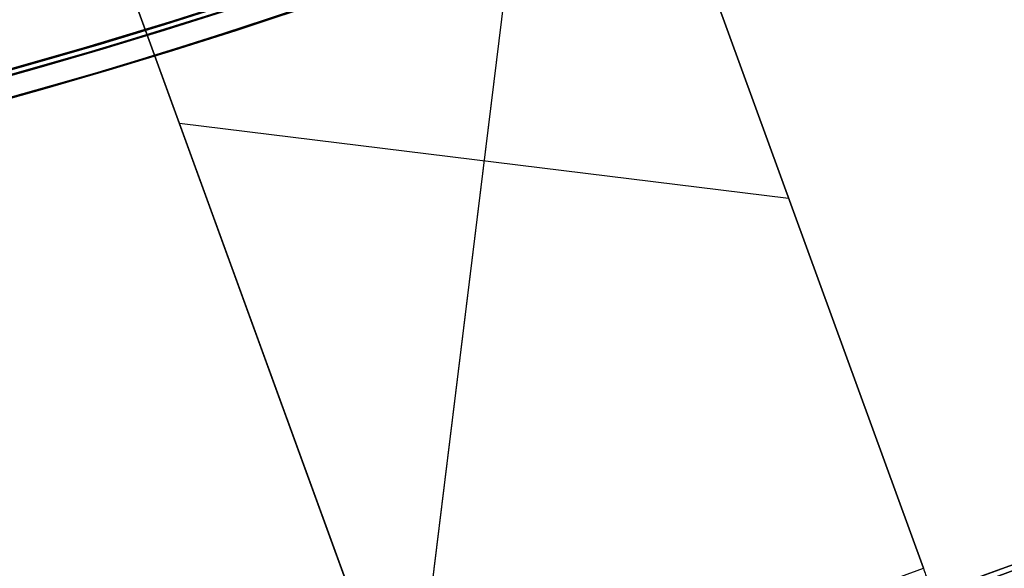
# Model space of a CAD drawing. Header units: millimetres. Extents: x -83 to 676, y -83 to 676.
# Tile 155 of 256: x 376 to 430, y -15 to 15. Entities that reach past the tile are written whole.
import ezdxf

# ---------------------------------------------------------------- set-up
doc = ezdxf.new("R2010")
doc.units = ezdxf.units.MM
doc.header["$MEASUREMENT"] = 0
doc.layers.add('IGES level 0', color=7, linetype='Continuous', true_color=0xff7878)

msp = doc.modelspace()

# ---------------------------------------------------------------- linework, layer by layer
at = {"layer": 'IGES level 0', "color": 254, "true_color": 0xcad1ee}
for p, q in [((425.8561776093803, -15.04611105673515, 48.0000000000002), (405.8479992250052, 39.92590726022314, 48.0000000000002)), ((405.8479992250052, 39.92590726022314, 47.0000000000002), (425.8561776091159, -15.04611105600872, 47.0000000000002)), ((397.6653989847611, -25.30671535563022, 47.0000000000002), (377.6572206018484, 29.6653029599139, 47.0000000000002)), ((377.6572206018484, 29.6653029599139, 48.0000000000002), (397.6653989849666, -25.3067153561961, 48.0000000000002)), ((416.1086035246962, 11.73512863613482, 47.00000000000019), (416.1086035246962, 11.73512863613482, 47.99999999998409)), ((387.9178249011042, 1.474524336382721, 48.00000000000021), (387.9178249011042, 1.474524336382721, 46.99999999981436))]:
    msp.add_line(p, q, dxfattribs=at)
at = {"layer": 'IGES level 0', "color": 11, "true_color": 0xff7887}
for p, q in [((425.8561776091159, -15.04611105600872, 48.0000000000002), (405.8479992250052, 39.92590726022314, 48.0000000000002)), ((425.8561776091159, -15.04611105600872, 47.0000000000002), (405.8479992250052, 39.92590726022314, 47.0000000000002)), ((377.6572206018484, 29.6653029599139, 48.0000000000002), (397.6653989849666, -25.3067153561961, 48.0000000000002)), ((377.6572206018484, 29.6653029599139, 47.0000000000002), (397.6653989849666, -25.3067153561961, 47.0000000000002)), ((404.390859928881, 28.76311424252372, 48.0000000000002), (397.7559671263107, -25.27375124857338, 48.0000000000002)), ((404.390859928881, 28.76311424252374, 47.0000000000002), (397.7559671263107, -25.27375124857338, 47.0000000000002)), ((385.0472902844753, 9.361253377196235, 48.0000000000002), (418.4661079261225, 5.257938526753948, 48.0000000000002)), ((385.0472902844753, 9.361253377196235, 47.0000000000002), (418.4661079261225, 5.257938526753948, 47.0000000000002)), ((397.6653989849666, -25.3067153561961, 48.0000000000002), (425.8561776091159, -15.04611105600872, 48.0000000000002)), ((397.6653989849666, -25.3067153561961, 47.0000000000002), (425.8561776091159, -15.04611105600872, 47.0000000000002))]:
    msp.add_line(p, q, dxfattribs=at)
at = {"layer": 'IGES level 0', "color": 5, "true_color": 0x1212ff}
msp.add_line((482.7507650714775, 4.065558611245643, -13.49999999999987), (341.7968719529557, -47.23746288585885, -13.49999999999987), dxfattribs=at)
at = {"layer": 'IGES level 0', "color": 153, "true_color": 0x5393cf}
for centre, radius in [((296.5, 296.5), 296.5), ((296.5, 296.5, -1.19999999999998), 296.5000000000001)]:
    msp.add_circle(centre, radius, dxfattribs=at)
at = {"layer": 'IGES level 0'}
for centre, radius in [((296.5, 296.5, 47), 296.5000000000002), ((296.5, 296.5), 296.5000000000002), ((296.5, 296.5, 47), 295.3000000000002), ((296.5, 296.5000000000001), 295.3000000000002)]:
    msp.add_circle(centre, radius, dxfattribs=at)
at = {"layer": 'IGES level 0', "color": 124, "true_color": 0x1aa180}
for centre in [(296.5, 296.5, 47.0000000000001), (296.5, 296.5000000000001, 45.8000000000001)]:
    msp.add_circle(centre, 294.9999999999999, dxfattribs=at)
at = {"layer": 'IGES level 0'}
for centre, radius, start, end in [((296.5, 296.5), 296.5000000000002, 225, 45), ((296.5, 296.5, 47), 296.5000000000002, 224.9999999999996, 45), ((296.5, 296.5, 23.5), 296.5000000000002, 225, 45), ((296.5, 296.5000000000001, 47), 295.3000000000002, 224.9999999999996, 44.99999999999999), ((296.5, 296.5000000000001), 295.3000000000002, 225, 44.99999999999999), ((296.5, 296.5, 23.5), 295.3000000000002, 225, 45.00000000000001)]:
    msp.add_arc(centre, radius, start, end, dxfattribs=at)
at = {"layer": 'IGES level 0', "color": 153, "true_color": 0x5393cf}
for centre, radius, start in [((296.5, 296.5, -1.19999999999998), 296.5, 164.9999999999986), ((296.5000000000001, 296.5000000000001), 296.5000000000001, 164.9999999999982), ((296.5000000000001, 296.5, -0.59999999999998), 296.5000000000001, 164.9999999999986)]:
    msp.add_arc(centre, radius, start, 344.9999999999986, dxfattribs=at)
at = {"layer": 'IGES level 0', "color": 124, "true_color": 0x1aa180}
for centre, start in [((296.5, 296.5, 45.8000000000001), 164.9999999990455), ((296.4999999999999, 296.5, 47.0000000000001), 164.9999999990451), ((296.5000000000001, 296.5, 46.4000000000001), 164.9999999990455)]:
    msp.add_arc(centre, 294.9999999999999, start, 344.9999999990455, dxfattribs=at)
at = {"layer": 'IGES level 0', "color": 5, "true_color": 0x1212ff, "extrusion": (-0.34202014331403, 0.9396926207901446, -6.912159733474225e-15)}
msp.add_arc((-380.0278345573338, -88.50000000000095, -161.2901104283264), 75.00000000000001, 179.9999999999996, 359.9999999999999, dxfattribs=at)
at = {"layer": 'IGES level 0', "color": 5, "true_color": 0x1212ff, "extrusion": (-0.34202014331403, 0.9396926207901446, 7.275957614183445e-15)}
msp.add_arc((-380.0278345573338, 61.5000000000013, -161.2901104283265), 75.00000000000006, 3.5825767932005e-13, 180, dxfattribs=at)
at = {"layer": 'IGES level 0', "color": 5, "true_color": 0x1212ff, "extrusion": (-0.3420201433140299, 0.9396926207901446, 2.021099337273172e-16)}
msp.add_arc((-380.0278345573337, 61.50000000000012, -161.290110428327), 74.99999999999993, 1.085629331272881e-14, 180, dxfattribs=at)
at = {"layer": 'IGES level 0', "color": 5, "true_color": 0x1212ff, "extrusion": (-0.3420201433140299, 0.9396926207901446, -2.021099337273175e-16)}
msp.add_arc((-380.0278345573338, -88.49999999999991, -161.2901104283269), 75.00000000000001, 180, 0, dxfattribs=at)
at = {"layer": 'IGES level 0', "color": 5, "true_color": 0x1212ff, "extrusion": (-0.3420201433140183, 0.9396926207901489, 0)}
for centre, radius, start, end in [((-380.0278345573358, -88.49999999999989, -161.5901104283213), 75.00000000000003, 180, 0), ((-380.0278345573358, 61.50000000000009, -161.5901104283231), 75.00000000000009, 0, 180)]:
    msp.add_arc(centre, radius, start, end, dxfattribs=at)
at = {"layer": 'IGES level 0', "color": 5, "true_color": 0x1212ff, "extrusion": (-0.3420201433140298, 0.9396926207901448, 2.021099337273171e-16)}
msp.add_arc((-380.0278345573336, 61.50000000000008, -161.8901104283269), 75, 2.171258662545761e-14, 180, dxfattribs=at)
msp.add_arc((-380.0278345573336, 61.50000000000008, -161.8901104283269), 75, 2.171258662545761e-14, 180, dxfattribs=at)
at = {"layer": 'IGES level 0', "color": 5, "true_color": 0x1212ff, "extrusion": (-0.3420201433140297, 0.9396926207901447, -2.021099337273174e-16)}
msp.add_arc((-380.0278345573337, -88.4999999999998, -161.8901104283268), 75.00000000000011, 180.0000000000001, 359.9999999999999, dxfattribs=at)
msp.add_arc((-380.0278345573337, -88.4999999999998, -161.8901104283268), 75.00000000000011, 180.0000000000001, 359.9999999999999, dxfattribs=at)
at = {"layer": 'IGES level 0', "color": 254, "true_color": 0xcad1ee, "extrusion": (0.939692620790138, 0.3420201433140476, -1.490069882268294e-08)}
msp.add_arc((-159.7901104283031, 46.50000588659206, 395.0278338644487), 0.5000000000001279, 89.99999996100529, 179.9999999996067, dxfattribs=at)

doc.saveas('drawing.dxf')
